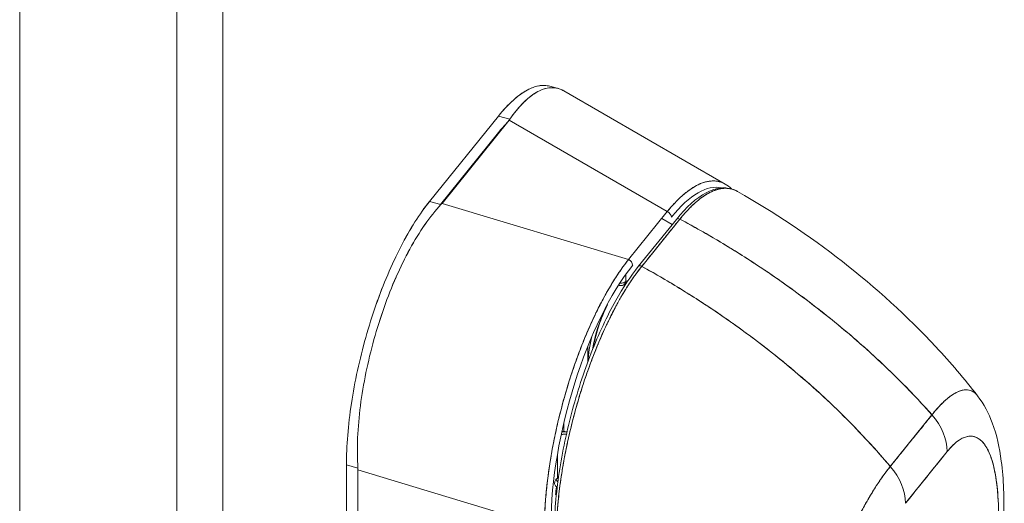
# Model space of a CAD drawing. Header units: inches. Extents: x 8 to 265, y 5 to 155.
# Tile 128 of 152: x 252.82 to 254.86, y 37.47 to 38.48. Entities that reach past the tile are written whole.
import ezdxf

# ---------------------------------------------------------------- set-up
doc = ezdxf.new("R2010")
doc.units = ezdxf.units.IN
doc.header["$LTSCALE"] = 16
doc.header["$MEASUREMENT"] = 0
doc.layers.add('Visible (ANSI)', color=7, linetype='Continuous', lineweight=5)
doc.layers.add('Visible Narrow (ANSI)', color=7, linetype='Continuous', lineweight=5)

msp = doc.modelspace()

# ---------------------------------------------------------------- linework, layer by layer
at = {"layer": 'Visible (ANSI)'}
for p, q in [((252.8158, 29.7587), (252.8158, 44.0709)), ((253.9357, 38.3343), (253.9186, 38.3389)), ((253.927, 38.3357), (253.927, 38.3357)), ((253.927, 38.3357), (253.927, 38.3357)), ((254.2832, 38.1355), (253.9474, 38.3294)), ((253.8117, 38.277), (253.6683, 38.0994)), ((253.6943, 38.0954), (253.8337, 38.2681)), ((253.8356, 38.2706), (253.8117, 38.277)), ((254.1627, 38.0782), (253.8337, 38.2681)), ((253.8337, 38.2681), (254.1627, 38.0782)), ((253.691, 38.0933), (253.8117, 38.2427)), ((254.0071, 38.168), (254.0071, 38.168)), ((253.6683, 38.0994), (253.6921, 38.093)), ((253.6943, 38.0954), (254.0822, 37.9784)), ((254.0822, 37.9784), (253.6943, 38.0954)), ((254.1627, 38.0782), (254.0822, 37.9784)), ((254.1818, 38.0622), (254.1026, 37.9639)), ((254.1891, 38.0627), (254.1099, 37.9645)), ((254.1515, 38.0643), (254.1734, 38.0517)), ((254.178, 38.049), (254.178, 38.049)), ((253.9372, 38.0222), (253.9372, 38.0222)), ((253.9478, 38.019), (253.9478, 38.019)), ((253.9478, 38.019), (253.9478, 38.019)), ((253.9976, 38.004), (253.9976, 38.004)), ((254.0085, 38.0007), (254.0085, 38.0007)), ((254.0614, 37.9847), (254.0614, 37.9847)), ((254.0769, 37.98), (254.0769, 37.98)), ((254.0769, 37.9717), (254.0769, 37.9717)), ((254.1051, 37.9653), (254.1051, 37.9653)), ((254.3542, 37.9642), (254.3542, 37.9642)), ((254.3642, 37.9575), (254.3642, 37.9575)), ((254.0614, 37.95), (254.0614, 37.95)), ((254.0769, 37.9334), (254.0769, 37.9483)), ((254.0085, 37.8549), (254.0085, 37.8549)), ((253.9976, 37.8305), (253.9976, 37.8305)), ((253.9976, 37.798), (253.9976, 37.7657)), ((253.9478, 37.6886), (253.9478, 37.6886)), ((253.9478, 37.6886), (253.9478, 37.6886)), ((253.9372, 37.648), (253.9372, 37.648)), ((254.6269, 37.5483), (254.7136, 37.6559)), ((253.9478, 37.6211), (253.9478, 37.6395)), ((253.9478, 37.6395), (253.9478, 37.6211)), ((254.7033, 37.6432), (254.7033, 37.6432)), ((253.959, 37.6148), (253.959, 37.6148)), ((253.959, 37.6148), (253.959, 37.6148)), ((253.9601, 37.6195), (253.9601, 37.6195)), ((253.9601, 37.6194), (253.9601, 37.6194)), ((254.7447, 37.5896), (254.7447, 37.5895)), ((254.8234, 37.5935), (254.8234, 37.5935)), ((253.9346, 37.5244), (253.9345, 37.5744)), ((254.7452, 37.5795), (254.6585, 37.472)), ((253.4955, 37.0323), (253.4955, 37.5516)), ((253.4955, 37.5516), (253.5193, 37.5452)), ((253.4955, 37.5516), (253.4955, 37.0323)), ((253.5193, 37.5452), (253.4955, 37.5516)), ((254.6313, 37.5537), (254.6313, 37.5537)), ((253.5195, 37.5413), (253.5195, 37.0265)), ((253.5195, 37.0265), (253.5195, 37.5413)), ((253.5195, 37.5413), (253.9074, 37.4244)), ((253.9074, 37.4244), (253.5195, 37.5413)), ((253.5238, 37.54), (253.5238, 37.54)), ((253.5238, 37.54), (253.5238, 37.54)), ((253.5736, 37.525), (253.5736, 37.525)), ((253.9354, 37.5165), (253.9313, 37.5213)), ((253.9313, 37.5213), (253.9354, 37.5165)), ((253.94, 37.5111), (253.94, 37.5111)), ((253.94, 37.5111), (253.94, 37.5111)), ((253.9302, 37.4904), (253.9322, 37.4898)), ((253.9388, 37.5013), (253.9388, 37.5013))]:
    msp.add_line(p, q, dxfattribs=at)
for centre, start, end in [((254.0663, 37.9362), 255.0223, 295.825), ((254.0269, 37.8874), 333.334, 353.7217)]:
    msp.add_arc(centre, 0.0117, start, end, dxfattribs=at)
for centre, major_axis, ratio, start_param, end_param in [((253.7645, 38.2868), (0.0764, 0), 0.577353, 5.847051, 5.908123), ((254.1662, 37.7214), (0.1105, 0.4058), 0.335104, 0.005851, 0.652015), ((253.625, 38.1141), (0.0764, 0), 0.577353, 5.785595, 5.846677), ((254.1609, 38.0693), (-0.00907, 0.00733), 0.739997, 3.6803, 5.076563), ((254.1873, 38.0578), (-0.00545, 0.00439), 0.739246, 4.954934, 6.282883), ((254.1873, 38.0578), (-0.00545, 0.00439), 0.739261, 4.954851, 6.283185), ((254.0803, 37.9696), (0.00907, -0.00733), 0.739997, 0.538707, 1.93497), ((254.0962, 37.6348), (0.105, 0.3947), 0.355301, 0.672855, 2.213483), ((254.1081, 37.9595), (-0.00545, 0.00439), 0.739277, 4.954965, 6.283185), ((254.1081, 37.9595), (-0.00545, 0.00439), 0.739261, 4.954859, 6.283435), ((254.0572, 37.8114), (0.0334, 0.1239), 0.345066, 0.198986, 0.290386), ((254.0663, 37.9362), (-0.0117, 0), 0.57735, 1.38468, 2.70526), ((254.0663, 37.9362), (0.0051, -0.0105), 0.899283, 0, 0.90912), ((254.0663, 37.9362), (0.0051, -0.0105), 0.899283, 0, 0.90912), ((254.0572, 37.8114), (0.0334, 0.1239), 0.345066, 1.076623, 1.826606), ((254.0269, 37.8874), (0.0104, -0.0052), 0.479392, 0, 0.369496), ((254.0466, 37.8142), (-0.0303, -0.1126), 0.345066, 4.762418, 5.243991), ((254.0466, 37.8142), (-0.0303, -0.1126), 0.345066, 5.441253, 5.441267), ((254.6395, 37.608), (0.0908, -0.0732), 0.739261, 0.537731, 1.331458), ((254.6395, 37.608), (-0.0908, 0.0732), 0.739177, 3.679499, 4.473149), ((253.9451, 37.6092), (-0.0031, 0.0113), 0.919964, 5.788834, 6.135446), ((254.6567, 37.5904), (-0.003, -0.0113), 0.345046, 5.931984, 5.93584), ((254.772, -68.7998), (-33.881, -125.8473), 0.345066, 3.804633, 3.806208), ((253.4502, 37.56), (-0.0595, 0.048), 0.739997, 3.68048, 3.741562), ((253.4502, 37.56), (-0.0595, 0.048), 0.74, 3.680472, 3.741548), ((254.5528, 37.5004), (0.0908, -0.0732), 0.739346, 0.538071, 1.331721), ((254.5528, 37.5005), (-0.0908, 0.0732), 0.739261, 3.679323, 4.473051), ((253.9577, 37.5142), (-0.0292, 0), 0.578292, 5.519689, 5.846472), ((253.8118, 37.4239), (-0.0772, -0.2866), 0.345066, 2.01972, 2.027118), ((253.9577, 37.5142), (-0.0292, 0), 0.57829, 5.260867, 5.260905), ((253.9577, 37.5142), (-0.0292, 0), 0.578292, 5.846472, 6.895027), ((253.8118, 37.4239), (-0.0772, -0.2866), 0.345066, 1.89663, 1.952551), ((253.7396, 37.4683), (0.0695, 0.2581), 0.345066, 1.536651, 1.536652), ((253.9577, 37.5142), (0.0292, 0), 0.578292, 4.003687, 4.004132)]:
    msp.add_ellipse(centre, major_axis=major_axis, ratio=ratio, start_param=start_param, end_param=end_param, dxfattribs=at)
for points, knots in [([(253.8117, 38.277), (253.822, 38.2897), (253.8321, 38.3005), (253.842, 38.3095), (253.852, 38.3185), (253.8619, 38.3256), (253.8714, 38.3308), (253.8809, 38.3359), (253.89, 38.339), (253.8987, 38.3401), (253.9056, 38.341), (253.9123, 38.3406), (253.9186, 38.3389)], [0, 0, 0, 0, 0.1111111, 0.1111111, 0.1111111, 0.2222222, 0.2222222, 0.2222222, 0.3333333, 0.3333333, 0.3333333, 0.4223028, 0.4223028, 0.4223028, 0.4223028]), ([(253.8117, 38.277), (253.8211, 38.2886), (253.8304, 38.2987), (253.8397, 38.3073), (253.848, 38.3151), (253.8563, 38.3215), (253.8643, 38.3266), (253.8719, 38.3314), (253.8793, 38.335), (253.8865, 38.3373), (253.8937, 38.3397), (253.9006, 38.3407), (253.9072, 38.3405), (253.9111, 38.3404), (253.9149, 38.3399), (253.9186, 38.3389)], [0, 0, 0, 0, 0.1031793, 0.1031793, 0.1031793, 0.1964104, 0.1964104, 0.1964104, 0.2842721, 0.2842721, 0.2842721, 0.3717176, 0.3717176, 0.3717176, 0.4230128, 0.4230128, 0.4230128, 0.4230128]), ([(253.8356, 38.2706), (253.8445, 38.2836), (253.8537, 38.2948), (253.8629, 38.3041), (253.872, 38.3133), (253.8812, 38.3205), (253.8902, 38.3258), (253.8991, 38.331), (253.9079, 38.3342), (253.9163, 38.3354), (253.9246, 38.3365), (253.9327, 38.3357), (253.9402, 38.3328), (253.9427, 38.3319), (253.945, 38.3307), (253.9474, 38.3294)], [0, 0, 0, 0, 0.1111111, 0.1111111, 0.1111111, 0.2222222, 0.2222222, 0.2222222, 0.3333333, 0.3333333, 0.3333333, 0.4444444, 0.4444444, 0.4444444, 0.4800832, 0.4800832, 0.4800832, 0.4800832]), ([(253.9474, 38.3294), (253.9461, 38.3301), (253.9449, 38.3307), (253.9436, 38.3313), (253.9425, 38.3319), (253.9414, 38.3323), (253.9403, 38.3328), (253.9352, 38.3347), (253.93, 38.3357), (253.9246, 38.3359), (253.9218, 38.3359), (253.9191, 38.3358), (253.9163, 38.3354), (253.9124, 38.3348), (253.9085, 38.3339), (253.9045, 38.3325), (253.8998, 38.3309), (253.895, 38.3286), (253.8902, 38.3258), (253.8879, 38.3245), (253.8857, 38.323), (253.8834, 38.3215), (253.8766, 38.3168), (253.8697, 38.311), (253.8628, 38.304), (253.8621, 38.3033), (253.8613, 38.3025), (253.8605, 38.3017), (253.8522, 38.2929), (253.8438, 38.2825), (253.8356, 38.2706)], [0.5200089, 0.5200089, 0.5200089, 0.5200089, 0.5389433, 0.5389433, 0.5389433, 0.5555556, 0.5555556, 0.5555556, 0.629644, 0.629644, 0.629644, 0.6666667, 0.6666667, 0.6666667, 0.7175691, 0.7175691, 0.7175691, 0.7777778, 0.7777778, 0.7777778, 0.8054377, 0.8054377, 0.8054377, 0.8888889, 0.8888889, 0.8888889, 0.8980912, 0.8980912, 0.8980912, 1, 1, 1, 1]), ([(254.2834, 38.1353), (254.2811, 38.1367), (254.2786, 38.1379), (254.2762, 38.1388), (254.2684, 38.1418), (254.2601, 38.1427), (254.2513, 38.1416), (254.2425, 38.1406), (254.2333, 38.1375), (254.2236, 38.1324), (254.214, 38.1272), (254.204, 38.1201), (254.1938, 38.111), (254.1836, 38.102), (254.1732, 38.091), (254.1627, 38.0782)], [0.5197034, 0.5197034, 0.5197034, 0.5197034, 0.5555556, 0.5555556, 0.5555556, 0.6666667, 0.6666667, 0.6666667, 0.7777778, 0.7777778, 0.7777778, 0.8888889, 0.8888889, 0.8888889, 1, 1, 1, 1]), ([(254.1627, 38.0782), (254.1651, 38.0811), (254.1675, 38.084), (254.1699, 38.0867), (254.173, 38.0903), (254.1761, 38.0936), (254.1792, 38.0968), (254.1822, 38.1001), (254.1853, 38.1031), (254.1883, 38.106), (254.1914, 38.1089), (254.1944, 38.1116), (254.1974, 38.1141), (254.2004, 38.1167), (254.2033, 38.119), (254.2063, 38.1213), (254.2093, 38.1235), (254.2122, 38.1255), (254.2151, 38.1273), (254.218, 38.1292), (254.2209, 38.1309), (254.2237, 38.1324), (254.2259, 38.1336), (254.2281, 38.1346), (254.2302, 38.1356), (254.2309, 38.1359), (254.2315, 38.1361), (254.2321, 38.1364), (254.2349, 38.1375), (254.2377, 38.1385), (254.2404, 38.1393), (254.2431, 38.1401), (254.2457, 38.1408), (254.2484, 38.1412), (254.251, 38.1417), (254.2536, 38.1419), (254.2561, 38.142), (254.2587, 38.1421), (254.2612, 38.1421), (254.2636, 38.1418), (254.2661, 38.1415), (254.2685, 38.1411), (254.2709, 38.1405), (254.2732, 38.1399), (254.2755, 38.1391), (254.2778, 38.1382), (254.2797, 38.1374), (254.2816, 38.1364), (254.2834, 38.1353)], [0, 0, 0, 0, 0.026039, 0.026039, 0.026039, 0.0593997, 0.0593997, 0.0593997, 0.0926502, 0.0926502, 0.0926502, 0.1257944, 0.1257944, 0.1257944, 0.1588399, 0.1588399, 0.1588399, 0.191791, 0.191791, 0.191791, 0.2246533, 0.2246533, 0.2246533, 0.25, 0.25, 0.25, 0.2574361, 0.2574361, 0.2574361, 0.2901408, 0.2901408, 0.2901408, 0.322775, 0.322775, 0.322775, 0.3553497, 0.3553497, 0.3553497, 0.3878762, 0.3878762, 0.3878762, 0.4203663, 0.4203663, 0.4203663, 0.4528321, 0.4528321, 0.4528321, 0.4805256, 0.4805256, 0.4805256, 0.4805256]), ([(254.1818, 38.0622), (254.2024, 38.0877), (254.2234, 38.1066), (254.2622, 38.1272), (254.2809, 38.1302), (254.3016, 38.1239), (254.3054, 38.1222), (254.3092, 38.1201)], [0.00001, 0.00001, 0.00001, 0.00001, 0.619574, 0.619574, 1.195427, 1.195427, 1.334966, 1.334966, 1.334966, 1.334966]), ([(254.1891, 38.0627), (254.1922, 38.0666), (254.1958, 38.0708), (254.1995, 38.0751), (254.201, 38.0767), (254.2025, 38.0784), (254.204, 38.08), (254.2068, 38.083), (254.2096, 38.0859), (254.2125, 38.0888), (254.2152, 38.0914), (254.2179, 38.0939), (254.2206, 38.0963), (254.2229, 38.0984), (254.2253, 38.1004), (254.2277, 38.1024), (254.2313, 38.1053), (254.2351, 38.108), (254.2388, 38.1106), (254.2407, 38.1118), (254.2426, 38.113), (254.2445, 38.1142), (254.2491, 38.1169), (254.2537, 38.1193), (254.2585, 38.1213), (254.2598, 38.1218), (254.261, 38.1222), (254.2622, 38.1227), (254.2678, 38.1247), (254.2736, 38.1261), (254.2795, 38.1266), (254.2797, 38.1266), (254.2799, 38.1266), (254.2801, 38.1266), (254.2859, 38.127), (254.2917, 38.1266), (254.2976, 38.1249), (254.2987, 38.1246), (254.2999, 38.1242), (254.3011, 38.1238), (254.3038, 38.1228), (254.3065, 38.1216), (254.3092, 38.1201)], [0, 0, 0, 0, 0.065233, 0.065233, 0.065233, 0.0909091, 0.0909091, 0.0909091, 0.1386065, 0.1386065, 0.1386065, 0.1818182, 0.1818182, 0.1818182, 0.2182951, 0.2182951, 0.2182951, 0.2727273, 0.2727273, 0.2727273, 0.2994875, 0.2994875, 0.2994875, 0.3636364, 0.3636364, 0.3636364, 0.3799129, 0.3799129, 0.3799129, 0.4545455, 0.4545455, 0.4545455, 0.4574295, 0.4574295, 0.4574295, 0.5307535, 0.5307535, 0.5307535, 0.5454545, 0.5454545, 0.5454545, 0.5791932, 0.5791932, 0.5791932, 0.5791932]), ([(254.3092, 38.1201), (254.3087, 38.1204), (254.3082, 38.1206), (254.3077, 38.1209), (254.3044, 38.1227), (254.3009, 38.124), (254.2974, 38.125), (254.2942, 38.1258), (254.291, 38.1264), (254.2876, 38.1266), (254.2874, 38.1266), (254.2871, 38.1267), (254.2868, 38.1267), (254.2841, 38.1268), (254.2813, 38.1267), (254.2784, 38.1265), (254.2756, 38.1262), (254.2727, 38.1257), (254.2698, 38.125), (254.2671, 38.1243), (254.2645, 38.1235), (254.2618, 38.1225), (254.26, 38.1219), (254.2582, 38.1212), (254.2564, 38.1204), (254.2557, 38.1201), (254.255, 38.1198), (254.2543, 38.1194), (254.2521, 38.1184), (254.2498, 38.1172), (254.2475, 38.1159), (254.2453, 38.1147), (254.2432, 38.1134), (254.2411, 38.112), (254.2391, 38.1108), (254.2371, 38.1094), (254.2351, 38.108), (254.2332, 38.1066), (254.2314, 38.1053), (254.2295, 38.1038), (254.2278, 38.1024), (254.2261, 38.101), (254.2244, 38.0996), (254.2241, 38.0993), (254.2237, 38.099), (254.2234, 38.0988), (254.2221, 38.0977), (254.2209, 38.0966), (254.2196, 38.0954), (254.2182, 38.0942), (254.2168, 38.0928), (254.2153, 38.0915), (254.2141, 38.0903), (254.2128, 38.0891), (254.2116, 38.0878), (254.2105, 38.0867), (254.2094, 38.0856), (254.2083, 38.0845), (254.2073, 38.0835), (254.2063, 38.0825), (254.2054, 38.0814), (254.2045, 38.0805), (254.2036, 38.0796), (254.2027, 38.0786), (254.2019, 38.0777), (254.2011, 38.0769), (254.2003, 38.076), (254.1996, 38.0751), (254.1988, 38.0743), (254.1981, 38.0734), (254.1974, 38.0726), (254.1967, 38.0718), (254.196, 38.071), (254.1953, 38.0702), (254.1947, 38.0694), (254.194, 38.0687), (254.1934, 38.0679), (254.1928, 38.0672), (254.1922, 38.0665), (254.1916, 38.0658), (254.1911, 38.0651), (254.1905, 38.0645), (254.1901, 38.0639), (254.1896, 38.0633), (254.1891, 38.0627)], [0.5215819, 0.5215819, 0.5215819, 0.5215819, 0.5290142, 0.5290142, 0.5290142, 0.5777149, 0.5777149, 0.5777149, 0.6214143, 0.6214143, 0.6214143, 0.625, 0.625, 0.625, 0.6609304, 0.6609304, 0.6609304, 0.6965786, 0.6965786, 0.6965786, 0.7287714, 0.7287714, 0.7287714, 0.75, 0.75, 0.75, 0.7579765, 0.7579765, 0.7579765, 0.7846258, 0.7846258, 0.7846258, 0.8090398, 0.8090398, 0.8090398, 0.83151, 0.83151, 0.83151, 0.8523075, 0.8523075, 0.8523075, 0.8714335, 0.8714335, 0.8714335, 0.875, 0.875, 0.875, 0.8889624, 0.8889624, 0.8889624, 0.9046411, 0.9046411, 0.9046411, 0.9183683, 0.9183683, 0.9183683, 0.930426, 0.930426, 0.930426, 0.9410917, 0.9410917, 0.9410917, 0.9506376, 0.9506376, 0.9506376, 0.9593353, 0.9593353, 0.9593353, 0.9674542, 0.9674542, 0.9674542, 0.9751358, 0.9751358, 0.9751358, 0.9823226, 0.9823226, 0.9823226, 0.9889322, 0.9889322, 0.9889322, 0.9948772, 0.9948772, 0.9948772, 1, 1, 1, 1]), ([(254.3092, 38.1201), (254.4595, 38.0343), (254.6027, 37.9248), (254.7522, 37.7646), (254.7812, 37.7306), (254.8084, 37.6954)], [0, 0, 0, 0, 2.246573, 2.246573, 2.822719, 2.822719, 2.822719, 2.822719]), ([(253.4955, 37.5516), (253.4955, 37.5714), (253.4964, 37.592), (253.4981, 37.6134), (253.4998, 37.6348), (253.5025, 37.6571), (253.5059, 37.6797), (253.5093, 37.7023), (253.5136, 37.7252), (253.5186, 37.7482), (253.5235, 37.7711), (253.5293, 37.7941), (253.5357, 37.8167), (253.5421, 37.8394), (253.5492, 37.8618), (253.5568, 37.8837), (253.5644, 37.9055), (253.5726, 37.9268), (253.5813, 37.9471), (253.59, 37.9675), (253.5991, 37.987), (253.6086, 38.0054), (253.6181, 38.0238), (253.628, 38.0411), (253.638, 38.0568), (253.6479, 38.0725), (253.658, 38.0867), (253.6683, 38.0994)], [0, 0, 0, 0, 0.111111, 0.111111, 0.111111, 0.222222, 0.222222, 0.222222, 0.333333, 0.333333, 0.333333, 0.444444, 0.444444, 0.444444, 0.555556, 0.555556, 0.555556, 0.666667, 0.666667, 0.666667, 0.777778, 0.777778, 0.777778, 0.888889, 0.888889, 0.888889, 1, 1, 1, 1]), ([(253.4955, 37.5516), (253.4955, 37.5712), (253.4964, 37.592), (253.4981, 37.6135), (253.4999, 37.635), (253.5025, 37.6573), (253.5059, 37.68), (253.5093, 37.7024), (253.5136, 37.7252), (253.5186, 37.7482), (253.5235, 37.771), (253.5292, 37.7939), (253.5356, 37.8166), (253.5421, 37.8394), (253.5492, 37.8619), (253.5569, 37.8839), (253.5645, 37.9057), (253.5727, 37.9269), (253.5813, 37.9472), (253.59, 37.9675), (253.5991, 37.987), (253.6085, 38.0052), (253.6181, 38.0237), (253.6279, 38.041), (253.6379, 38.0568), (253.648, 38.0725), (253.6581, 38.0868), (253.6683, 38.0994)], [0, 0, 0, 0, 0.112245, 0.112245, 0.112245, 0.224358, 0.224358, 0.224358, 0.334749, 0.334749, 0.334749, 0.444677, 0.444677, 0.444677, 0.555299, 0.555299, 0.555299, 0.665224, 0.665224, 0.665224, 0.77562, 0.77562, 0.77562, 0.887742, 0.887742, 0.887742, 1, 1, 1, 1]), ([(253.5193, 37.5452), (253.518, 37.5654), (253.5179, 37.5865), (253.5188, 37.6082), (253.5197, 37.6299), (253.5217, 37.6522), (253.5246, 37.6749), (253.5275, 37.6975), (253.5314, 37.7205), (253.5361, 37.7435), (253.5408, 37.7664), (253.5464, 37.7895), (253.5527, 37.8122), (253.559, 37.8349), (253.5661, 37.8573), (253.5738, 37.8792), (253.5816, 37.901), (253.59, 37.9222), (253.5989, 37.9425), (253.6078, 37.9627), (253.6173, 37.9821), (253.6273, 38.0003), (253.6372, 38.0185), (253.6477, 38.0355), (253.6585, 38.051), (253.6693, 38.0666), (253.6806, 38.0806), (253.6921, 38.093)], [0, 0, 0, 0, 0.111111, 0.111111, 0.111111, 0.222222, 0.222222, 0.222222, 0.333333, 0.333333, 0.333333, 0.444444, 0.444444, 0.444444, 0.555556, 0.555556, 0.555556, 0.666667, 0.666667, 0.666667, 0.777778, 0.777778, 0.777778, 0.888889, 0.888889, 0.888889, 1, 1, 1, 1]), ([(253.6921, 38.093), (253.6807, 38.0807), (253.6694, 38.0667), (253.6586, 38.0512), (253.6477, 38.0356), (253.6373, 38.0185), (253.6273, 38.0003), (253.6272, 38.0002), (253.6272, 38.0002), (253.6272, 38.0002), (253.6173, 37.982), (253.6078, 37.9627), (253.5989, 37.9424), (253.5989, 37.9424), (253.5989, 37.9424), (253.5988, 37.9423), (253.5899, 37.9221), (253.5816, 37.901), (253.5739, 37.8793), (253.5739, 37.8792), (253.5738, 37.8791), (253.5738, 37.8791), (253.5661, 37.8573), (253.559, 37.8349), (253.5527, 37.8122), (253.5527, 37.8122), (253.5527, 37.8121), (253.5527, 37.812), (253.5464, 37.7894), (253.5408, 37.7665), (253.5361, 37.7436), (253.5361, 37.7435), (253.5361, 37.7435), (253.5361, 37.7434), (253.5314, 37.7205), (253.5276, 37.6976), (253.5246, 37.675), (253.5246, 37.675), (253.5246, 37.6749), (253.5246, 37.6749), (253.5217, 37.6522), (253.5197, 37.6298), (253.5188, 37.6081), (253.5188, 37.608), (253.5188, 37.608), (253.5188, 37.6079), (253.5179, 37.5863), (253.5181, 37.5652), (253.5193, 37.5452)], [0, 0, 0, 0, 0.110836, 0.110836, 0.110836, 0.222222, 0.222222, 0.222222, 0.222377, 0.222377, 0.222377, 0.333093, 0.333093, 0.333093, 0.333333, 0.333333, 0.333333, 0.444037, 0.444037, 0.444037, 0.444444, 0.444444, 0.444444, 0.555556, 0.555556, 0.555556, 0.555957, 0.555957, 0.555957, 0.666667, 0.666667, 0.666667, 0.6669, 0.6669, 0.6669, 0.777608, 0.777608, 0.777608, 0.777778, 0.777778, 0.777778, 0.888889, 0.888889, 0.888889, 0.889157, 0.889157, 0.889157, 1, 1, 1, 1]), ([(254.1099, 37.9645), (254.1178, 37.9742), (254.1238, 37.9817), (254.1287, 37.9877), (254.1335, 37.9937), (254.1371, 37.9982), (254.1399, 38.0017), (254.1428, 38.0053), (254.1449, 38.0079), (254.1468, 38.0103), (254.1487, 38.0126), (254.1503, 38.0146), (254.1522, 38.017), (254.1541, 38.0193), (254.1562, 38.0219), (254.1591, 38.0255), (254.1619, 38.029), (254.1655, 38.0335), (254.1704, 38.0395), (254.1752, 38.0455), (254.1813, 38.053), (254.1891, 38.0627)], [0, 0, 0, 0, 0.142857, 0.142857, 0.142857, 0.285714, 0.285714, 0.285714, 0.428571, 0.428571, 0.428571, 0.571429, 0.571429, 0.571429, 0.714286, 0.714286, 0.714286, 0.857143, 0.857143, 0.857143, 1, 1, 1, 1]), ([(254.1891, 38.0627), (254.2182, 38.0471), (254.2464, 38.0312), (254.2737, 38.0149), (254.301, 37.9986), (254.3273, 37.982), (254.3528, 37.9651), (254.3782, 37.9483), (254.4027, 37.9313), (254.4263, 37.9141), (254.4499, 37.897), (254.4726, 37.8797), (254.4943, 37.8624), (254.5161, 37.845), (254.537, 37.8276), (254.557, 37.8102), (254.577, 37.7928), (254.5961, 37.7755), (254.6143, 37.7582), (254.6326, 37.7409), (254.65, 37.7237), (254.6665, 37.7066), (254.683, 37.6895), (254.6987, 37.6726), (254.7136, 37.6559)], [0, 0, 0, 0, 0.125051, 0.125051, 0.125051, 0.250106, 0.250106, 0.250106, 0.375161, 0.375161, 0.375161, 0.500216, 0.500216, 0.500216, 0.625271, 0.625271, 0.625271, 0.750326, 0.750326, 0.750326, 0.87538, 0.87538, 0.87538, 1, 1, 1, 1]), ([(254.7136, 37.6559), (254.7027, 37.6681), (254.6914, 37.6804), (254.6797, 37.6928), (254.6562, 37.7176), (254.6311, 37.7426), (254.6041, 37.7678), (254.5771, 37.793), (254.5483, 37.8183), (254.5176, 37.8436), (254.4869, 37.8688), (254.4543, 37.894), (254.4197, 37.9189), (254.3852, 37.9438), (254.3487, 37.9684), (254.3103, 37.9925), (254.2718, 38.0166), (254.2314, 38.0401), (254.1891, 38.0627)], [0, 0, 0, 0, 0.09109, 0.09109, 0.09109, 0.272872, 0.272872, 0.272872, 0.454654, 0.454654, 0.454654, 0.636436, 0.636436, 0.636436, 0.818218, 0.818218, 0.818218, 1, 1, 1, 1]), ([(254.0822, 37.9784), (254.0719, 37.9656), (254.0617, 37.951), (254.0516, 37.935), (254.0416, 37.919), (254.0318, 37.9016), (254.0222, 37.883), (254.0127, 37.8644), (254.0036, 37.8447), (253.9949, 37.8241), (253.9861, 37.8035), (253.9779, 37.782), (253.9702, 37.76), (253.9625, 37.7379), (253.9553, 37.7153), (253.9489, 37.6924), (253.9424, 37.6695), (253.9366, 37.6463), (253.9315, 37.6232), (253.9264, 37.6), (253.922, 37.5769), (253.9185, 37.5541), (253.915, 37.5314), (253.9122, 37.5089), (253.9104, 37.4872), (253.9085, 37.4655), (253.9075, 37.4444), (253.9074, 37.4244)], [0, 0, 0, 0, 0.111111, 0.111111, 0.111111, 0.222222, 0.222222, 0.222222, 0.333333, 0.333333, 0.333333, 0.444444, 0.444444, 0.444444, 0.555556, 0.555556, 0.555556, 0.666667, 0.666667, 0.666667, 0.777778, 0.777778, 0.777778, 0.888889, 0.888889, 0.888889, 1, 1, 1, 1]), ([(253.9074, 37.4244), (253.9074, 37.429), (253.9075, 37.4336), (253.9076, 37.4384), (253.9078, 37.4444), (253.908, 37.4505), (253.9083, 37.4568), (253.9086, 37.4629), (253.909, 37.4692), (253.9095, 37.4756), (253.9099, 37.4819), (253.9105, 37.4883), (253.9111, 37.4948), (253.9117, 37.5013), (253.9124, 37.5078), (253.9131, 37.5144), (253.9139, 37.5209), (253.9147, 37.5275), (253.9156, 37.5342), (253.9165, 37.5409), (253.9175, 37.5475), (253.9185, 37.5543), (253.9193, 37.5595), (253.9202, 37.5647), (253.9211, 37.5699), (253.9213, 37.5715), (253.9216, 37.573), (253.9219, 37.5745), (253.9231, 37.5813), (253.9243, 37.5881), (253.9256, 37.5949), (253.927, 37.6018), (253.9283, 37.6086), (253.9298, 37.6154), (253.9312, 37.6223), (253.9328, 37.6291), (253.9343, 37.6359), (253.9359, 37.6428), (253.9376, 37.6496), (253.9393, 37.6565), (253.941, 37.6633), (253.9428, 37.6701), (253.9446, 37.6769), (253.9464, 37.6837), (253.9483, 37.6905), (253.9502, 37.6972), (253.9522, 37.704), (253.9542, 37.7107), (253.9562, 37.7174), (253.9572, 37.7205), (253.9581, 37.7235), (253.9591, 37.7265), (253.9602, 37.7302), (253.9614, 37.7338), (253.9626, 37.7374), (253.9647, 37.744), (253.9669, 37.7506), (253.9692, 37.7571), (253.9714, 37.7637), (253.9738, 37.7701), (253.9761, 37.7766), (253.9785, 37.783), (253.9809, 37.7894), (253.9833, 37.7957), (253.9858, 37.802), (253.9883, 37.8082), (253.9908, 37.8144), (253.9933, 37.8205), (253.9959, 37.8266), (253.9985, 37.8326), (254.0011, 37.8387), (254.0038, 37.8446), (254.0065, 37.8504), (254.0091, 37.8563), (254.0119, 37.862), (254.0146, 37.8677), (254.015, 37.8685), (254.0154, 37.8692), (254.0157, 37.87), (254.0181, 37.8749), (254.0205, 37.8797), (254.023, 37.8844), (254.0258, 37.8899), (254.0286, 37.8952), (254.0315, 37.9005), (254.0344, 37.9058), (254.0372, 37.9109), (254.0402, 37.9159), (254.0431, 37.921), (254.046, 37.9259), (254.049, 37.9307), (254.0519, 37.9355), (254.0549, 37.9402), (254.0579, 37.9447), (254.0609, 37.9493), (254.0639, 37.9537), (254.0669, 37.958), (254.0699, 37.9623), (254.0729, 37.9664), (254.0759, 37.9704), (254.078, 37.9732), (254.0801, 37.9758), (254.0822, 37.9784)], [0, 0, 0, 0, 0.026039, 0.026039, 0.026039, 0.059399, 0.059399, 0.059399, 0.09265, 0.09265, 0.09265, 0.125794, 0.125794, 0.125794, 0.158839, 0.158839, 0.158839, 0.19179, 0.19179, 0.19179, 0.224653, 0.224653, 0.224653, 0.25, 0.25, 0.25, 0.257436, 0.257436, 0.257436, 0.29014, 0.29014, 0.29014, 0.322774, 0.322774, 0.322774, 0.355349, 0.355349, 0.355349, 0.387877, 0.387877, 0.387877, 0.420367, 0.420367, 0.420367, 0.452835, 0.452835, 0.452835, 0.485288, 0.485288, 0.485288, 0.5, 0.5, 0.5, 0.51774, 0.51774, 0.51774, 0.550195, 0.550195, 0.550195, 0.582663, 0.582663, 0.582663, 0.615155, 0.615155, 0.615155, 0.647686, 0.647686, 0.647686, 0.680267, 0.680267, 0.680267, 0.712906, 0.712906, 0.712906, 0.745618, 0.745618, 0.745618, 0.75, 0.75, 0.75, 0.778409, 0.778409, 0.778409, 0.811278, 0.811278, 0.811278, 0.844237, 0.844237, 0.844237, 0.877291, 0.877291, 0.877291, 0.910446, 0.910446, 0.910446, 0.943705, 0.943705, 0.943705, 0.977077, 0.977077, 0.977077, 1, 1, 1, 1]), ([(253.9276, 37.4056), (253.9276, 37.443), (253.9308, 37.4848), (253.943, 37.5703), (253.9522, 37.615), (253.9751, 37.7017), (253.9892, 37.7448), (254.0202, 37.824), (254.0376, 37.8612), (254.0708, 37.9203), (254.0868, 37.9442), (254.1026, 37.9639)], [0, 0, 0, 0, 0.587586, 0.587586, 1.167826, 1.167826, 1.740901, 1.740901, 2.309615, 2.309615, 2.787288, 2.787288, 2.787288, 2.787288]), ([(254.1099, 37.9645), (254.1094, 37.9639), (254.109, 37.9633), (254.1085, 37.9627), (254.1079, 37.962), (254.1074, 37.9613), (254.1068, 37.9606), (254.1062, 37.9598), (254.1056, 37.959), (254.105, 37.9583), (254.1043, 37.9574), (254.1037, 37.9565), (254.103, 37.9557), (254.1023, 37.9547), (254.1016, 37.9538), (254.1009, 37.9528), (254.1001, 37.9518), (254.0994, 37.9508), (254.0986, 37.9498), (254.0978, 37.9487), (254.097, 37.9476), (254.0963, 37.9465), (254.0954, 37.9453), (254.0945, 37.9441), (254.0936, 37.9428), (254.0926, 37.9414), (254.0917, 37.94), (254.0907, 37.9386), (254.0896, 37.937), (254.0885, 37.9354), (254.0874, 37.9337), (254.0861, 37.9318), (254.0849, 37.9299), (254.0836, 37.928), (254.0822, 37.9258), (254.0807, 37.9236), (254.0793, 37.9213), (254.0781, 37.9194), (254.0768, 37.9174), (254.0756, 37.9154), (254.0752, 37.9148), (254.0749, 37.9142), (254.0745, 37.9137), (254.0728, 37.9108), (254.0711, 37.908), (254.0694, 37.9051), (254.0675, 37.9019), (254.0656, 37.8987), (254.0638, 37.8954), (254.0618, 37.8919), (254.0598, 37.8883), (254.0578, 37.8847), (254.0557, 37.8807), (254.0535, 37.8767), (254.0514, 37.8727), (254.0491, 37.8682), (254.0468, 37.8637), (254.0445, 37.8591), (254.0438, 37.8578), (254.0432, 37.8564), (254.0425, 37.855), (254.0407, 37.8513), (254.0389, 37.8476), (254.0371, 37.8439), (254.0345, 37.8383), (254.0318, 37.8325), (254.0292, 37.8267), (254.0263, 37.8202), (254.0235, 37.8137), (254.0207, 37.8071), (254.0177, 37.8), (254.0148, 37.7929), (254.0119, 37.7856), (254.0118, 37.7854), (254.0117, 37.7852), (254.0116, 37.7849), (254.0084, 37.7767), (254.0052, 37.7684), (254.0021, 37.76), (253.9987, 37.7508), (253.9954, 37.7414), (253.9922, 37.732), (253.9897, 37.7246), (253.9873, 37.7172), (253.9849, 37.7098), (253.9839, 37.7066), (253.983, 37.7034), (253.982, 37.7003), (253.9783, 37.6884), (253.9748, 37.6764), (253.9715, 37.6644), (253.9684, 37.6531), (253.9655, 37.6418), (253.9627, 37.6305), (253.9623, 37.6288), (253.9619, 37.6272), (253.9615, 37.6255), (253.9586, 37.6133), (253.9559, 37.6011), (253.9534, 37.5889), (253.9511, 37.5781), (253.949, 37.5672), (253.9471, 37.5565), (253.9468, 37.5545), (253.9464, 37.5526), (253.9461, 37.5507), (253.9448, 37.5431), (253.9436, 37.5355), (253.9424, 37.5279), (253.9411, 37.5195), (253.94, 37.5111), (253.9389, 37.5028), (253.938, 37.4953), (253.9371, 37.4879), (253.9364, 37.4806), (253.9361, 37.4782), (253.9359, 37.4758), (253.9357, 37.4734), (253.9353, 37.4692), (253.9349, 37.465), (253.9346, 37.4609), (253.9341, 37.455), (253.9337, 37.4492), (253.9333, 37.4434), (253.933, 37.4381), (253.9327, 37.433), (253.9325, 37.4278), (253.9323, 37.4232), (253.9322, 37.4186), (253.9321, 37.414), (253.932, 37.4099), (253.9319, 37.4059), (253.9319, 37.4018)], [0, 0, 0, 0, 0.005154, 0.005154, 0.005154, 0.011125, 0.011125, 0.011125, 0.01776, 0.01776, 0.01776, 0.024968, 0.024968, 0.024968, 0.032665, 0.032665, 0.032665, 0.040791, 0.040791, 0.040791, 0.049493, 0.049493, 0.049493, 0.059043, 0.059043, 0.059043, 0.069717, 0.069717, 0.069717, 0.08179, 0.08179, 0.08179, 0.095542, 0.095542, 0.095542, 0.111257, 0.111257, 0.111257, 0.125, 0.125, 0.125, 0.128815, 0.128815, 0.128815, 0.14795, 0.14795, 0.14795, 0.168736, 0.168736, 0.168736, 0.191175, 0.191175, 0.191175, 0.215514, 0.215514, 0.215514, 0.242018, 0.242018, 0.242018, 0.25, 0.25, 0.25, 0.270974, 0.270974, 0.270974, 0.302738, 0.302738, 0.302738, 0.337689, 0.337689, 0.337689, 0.375, 0.375, 0.375, 0.376125, 0.376125, 0.376125, 0.418166, 0.418166, 0.418166, 0.464234, 0.464234, 0.464234, 0.5, 0.5, 0.5, 0.515243, 0.515243, 0.515243, 0.571952, 0.571952, 0.571952, 0.625, 0.625, 0.625, 0.632854, 0.632854, 0.632854, 0.689973, 0.689973, 0.689973, 0.740919, 0.740919, 0.740919, 0.75, 0.75, 0.75, 0.78617, 0.78617, 0.78617, 0.826664, 0.826664, 0.826664, 0.863094, 0.863094, 0.863094, 0.875, 0.875, 0.875, 0.89603, 0.89603, 0.89603, 0.925948, 0.925948, 0.925948, 0.953112, 0.953112, 0.953112, 0.977764, 0.977764, 0.977764, 1, 1, 1, 1]), ([(253.9319, 37.4018), (253.9319, 37.4116), (253.9322, 37.4221), (253.9328, 37.4335), (253.9332, 37.4421), (253.9338, 37.4511), (253.9345, 37.4605), (253.9348, 37.4639), (253.9351, 37.4672), (253.9354, 37.4707), (253.9367, 37.4842), (253.9383, 37.4984), (253.9403, 37.5129), (253.9411, 37.5189), (253.942, 37.5249), (253.9429, 37.531), (253.9443, 37.5403), (253.9459, 37.5497), (253.9476, 37.5592), (253.9503, 37.5743), (253.9534, 37.5896), (253.9568, 37.605), (253.957, 37.6061), (253.9573, 37.6071), (253.9575, 37.6082), (253.9613, 37.625), (253.9655, 37.642), (253.97, 37.6586), (253.9718, 37.6656), (253.9738, 37.6725), (253.9757, 37.6793), (253.9786, 37.6894), (253.9816, 37.6992), (253.9846, 37.7087), (253.9888, 37.7221), (253.9932, 37.7349), (253.9974, 37.7471), (253.9986, 37.7505), (253.9998, 37.7538), (254.001, 37.7571), (254.0069, 37.7733), (254.0128, 37.7883), (254.0186, 37.8022), (254.0188, 37.8027), (254.019, 37.8032), (254.0193, 37.8037), (254.0252, 37.8178), (254.031, 37.8308), (254.0366, 37.8429), (254.0379, 37.8455), (254.0391, 37.848), (254.0403, 37.8505), (254.0451, 37.8605), (254.0498, 37.8697), (254.0544, 37.8784), (254.0563, 37.8819), (254.0582, 37.8854), (254.0601, 37.8888), (254.0639, 37.8957), (254.0676, 37.9021), (254.0712, 37.9082), (254.0737, 37.9123), (254.076, 37.9161), (254.0784, 37.9198), (254.0811, 37.9242), (254.0838, 37.9284), (254.0864, 37.9323), (254.0894, 37.9367), (254.0922, 37.9408), (254.095, 37.9448), (254.0965, 37.9469), (254.098, 37.949), (254.0995, 37.951), (254.1032, 37.956), (254.1068, 37.9606), (254.1099, 37.9645)], [0, 0, 0, 0, 0.051762, 0.051762, 0.051762, 0.090909, 0.090909, 0.090909, 0.104756, 0.104756, 0.104756, 0.15926, 0.15926, 0.15926, 0.181818, 0.181818, 0.181818, 0.216639, 0.216639, 0.216639, 0.272727, 0.272727, 0.272727, 0.27663, 0.27663, 0.27663, 0.337872, 0.337872, 0.337872, 0.363636, 0.363636, 0.363636, 0.401523, 0.401523, 0.401523, 0.454545, 0.454545, 0.454545, 0.469339, 0.469339, 0.469339, 0.542657, 0.542657, 0.542657, 0.545455, 0.545455, 0.545455, 0.62016, 0.62016, 0.62016, 0.636364, 0.636364, 0.636364, 0.700569, 0.700569, 0.700569, 0.727273, 0.727273, 0.727273, 0.781747, 0.781747, 0.781747, 0.818182, 0.818182, 0.818182, 0.861421, 0.861421, 0.861421, 0.909091, 0.909091, 0.909091, 0.93478, 0.93478, 0.93478, 1, 1, 1, 1]), ([(254.1099, 37.9645), (254.1519, 37.9414), (254.1919, 37.9174), (254.2299, 37.8928), (254.268, 37.8683), (254.304, 37.8431), (254.3381, 37.8177), (254.3723, 37.7923), (254.4044, 37.7665), (254.4347, 37.7407), (254.4649, 37.7149), (254.4932, 37.689), (254.5197, 37.6632), (254.5462, 37.6374), (254.5709, 37.6117), (254.5938, 37.5863), (254.6053, 37.5736), (254.6163, 37.5609), (254.6269, 37.5483)], [0, 0, 0, 0, 0.181782, 0.181782, 0.181782, 0.363564, 0.363564, 0.363564, 0.545346, 0.545346, 0.545346, 0.727128, 0.727128, 0.727128, 0.90891, 0.90891, 0.90891, 1, 1, 1, 1]), ([(254.6269, 37.5483), (254.6124, 37.5655), (254.5971, 37.5829), (254.5809, 37.6004), (254.5647, 37.6179), (254.5477, 37.6356), (254.5298, 37.6533), (254.5119, 37.671), (254.4931, 37.6888), (254.4734, 37.7066), (254.4538, 37.7244), (254.4332, 37.7422), (254.4118, 37.7599), (254.3903, 37.7776), (254.3679, 37.7953), (254.3446, 37.8128), (254.3213, 37.8304), (254.2971, 37.8477), (254.272, 37.8649), (254.2468, 37.8821), (254.2207, 37.899), (254.1937, 37.9156), (254.1667, 37.9323), (254.1388, 37.9486), (254.1099, 37.9645)], [0, 0, 0, 0, 0.12462, 0.12462, 0.12462, 0.249674, 0.249674, 0.249674, 0.374729, 0.374729, 0.374729, 0.499784, 0.499784, 0.499784, 0.624839, 0.624839, 0.624839, 0.749894, 0.749894, 0.749894, 0.874949, 0.874949, 0.874949, 1, 1, 1, 1]), ([(254.0633, 37.925), (254.0632, 37.925), (254.063, 37.9251), (254.0629, 37.9251), (254.0626, 37.9254), (254.0623, 37.9257), (254.062, 37.9263)], [0.2443903, 0.2443903, 0.2443903, 0.2443903, 0.3333333, 0.3333333, 0.3333333, 0.5818757, 0.5818757, 0.5818757, 0.5818757]), ([(254.0642, 37.9296), (254.0647, 37.9296), (254.0653, 37.9295), (254.0658, 37.9295), (254.0673, 37.9294), (254.0689, 37.9296), (254.0703, 37.9299), (254.0717, 37.9302), (254.0731, 37.9307), (254.0742, 37.9313), (254.0753, 37.9318), (254.0763, 37.9325), (254.0769, 37.9334)], [0.1604395, 0.1604395, 0.1604395, 0.1604395, 0.25, 0.25, 0.25, 0.5, 0.5, 0.5, 0.75, 0.75, 0.75, 1, 1, 1, 1]), ([(254.0714, 37.9257), (254.072, 37.926), (254.0726, 37.9263), (254.0736, 37.9266), (254.0741, 37.9267), (254.0749, 37.9269), (254.0752, 37.927), (254.0757, 37.927), (254.0759, 37.927), (254.076, 37.927)], [5.0845575, 5.0845575, 5.0845575, 5.0845575, 5.1426347, 5.1426347, 5.2007118, 5.2007118, 5.258789, 5.258789, 5.2950944, 5.2950944, 5.2950944, 5.2950944]), ([(254.0088, 37.7946), (254.0106, 37.8047), (254.013, 37.815), (254.0192, 37.8376), (254.0233, 37.8498), (254.0309, 37.8686), (254.034, 37.8756), (254.0373, 37.8822)], [3.5702496, 3.5702496, 3.5702496, 3.5702496, 3.8249709, 3.8249709, 4.136071, 4.136071, 4.3402204, 4.3402204, 4.3402204, 4.3402204]), ([(254.0373, 37.8822), (254.0373, 37.8822), (254.0373, 37.8822), (254.0373, 37.8822), (254.0376, 37.8828), (254.0377, 37.8836), (254.0375, 37.8843)], [0.7426502, 0.7426502, 0.7426502, 0.7426502, 0.75, 0.75, 0.75, 0.977726, 0.977726, 0.977726, 0.977726]), ([(254.8084, 37.6954), (254.8079, 37.6962), (254.8073, 37.6969), (254.8066, 37.6976), (254.8053, 37.6991), (254.8039, 37.7004), (254.8025, 37.7015), (254.8002, 37.7034), (254.7978, 37.7048), (254.7952, 37.7058), (254.7937, 37.7064), (254.7922, 37.7069), (254.7907, 37.7072), (254.7864, 37.7081), (254.7819, 37.708), (254.7773, 37.707), (254.7766, 37.7069), (254.7759, 37.7067), (254.7752, 37.7065), (254.7712, 37.7055), (254.7672, 37.7039), (254.7632, 37.7018), (254.7601, 37.7001), (254.757, 37.6982), (254.7539, 37.6961), (254.7523, 37.695), (254.7507, 37.6938), (254.7492, 37.6926), (254.7447, 37.6891), (254.7402, 37.6852), (254.7358, 37.6808), (254.7349, 37.6799), (254.734, 37.6791), (254.7331, 37.6782), (254.7299, 37.675), (254.7268, 37.6716), (254.7237, 37.6681), (254.7201, 37.664), (254.7166, 37.6599), (254.7136, 37.6559)], [0.4670073, 0.4670073, 0.4670073, 0.4670073, 0.4804974, 0.4804974, 0.4804974, 0.5092271, 0.5092271, 0.5092271, 0.5555556, 0.5555556, 0.5555556, 0.5823886, 0.5823886, 0.5823886, 0.6553745, 0.6553745, 0.6553745, 0.6666667, 0.6666667, 0.6666667, 0.7290537, 0.7290537, 0.7290537, 0.7777778, 0.7777778, 0.7777778, 0.8029174, 0.8029174, 0.8029174, 0.8744925, 0.8744925, 0.8744925, 0.8888889, 0.8888889, 0.8888889, 0.9398728, 0.9398728, 0.9398728, 1, 1, 1, 1]), ([(254.7136, 37.6559), (254.7165, 37.6596), (254.7195, 37.6632), (254.7224, 37.6665), (254.7256, 37.6702), (254.7288, 37.6737), (254.7319, 37.677), (254.734, 37.6791), (254.736, 37.6811), (254.738, 37.683), (254.7394, 37.6843), (254.7408, 37.6855), (254.7421, 37.6867), (254.7458, 37.69), (254.7494, 37.6929), (254.7529, 37.6954), (254.7557, 37.6973), (254.7583, 37.699), (254.761, 37.7005), (254.7621, 37.7011), (254.7631, 37.7017), (254.7642, 37.7023), (254.7682, 37.7043), (254.772, 37.7057), (254.7757, 37.7067), (254.7778, 37.7072), (254.7798, 37.7075), (254.7818, 37.7077), (254.7837, 37.7079), (254.7855, 37.7079), (254.7873, 37.7077), (254.7912, 37.7074), (254.795, 37.7062), (254.7984, 37.7043), (254.7988, 37.7041), (254.7992, 37.7038), (254.7996, 37.7036), (254.8028, 37.7016), (254.8058, 37.6989), (254.8085, 37.6954)], [0, 0, 0, 0, 0.0395519, 0.0395519, 0.0395519, 0.0829776, 0.0829776, 0.0829776, 0.1111111, 0.1111111, 0.1111111, 0.130351, 0.130351, 0.130351, 0.1822686, 0.1822686, 0.1822686, 0.2222222, 0.2222222, 0.2222222, 0.2386312, 0.2386312, 0.2386312, 0.2996771, 0.2996771, 0.2996771, 0.3333333, 0.3333333, 0.3333333, 0.3655628, 0.3655628, 0.3655628, 0.4361491, 0.4361491, 0.4361491, 0.4444444, 0.4444444, 0.4444444, 0.5104634, 0.5104634, 0.5104634, 0.5104634]), ([(254.8085, 37.6954), (254.8221, 37.6778), (254.8318, 37.6585), (254.8485, 37.6136), (254.8541, 37.5872), (254.8627, 37.5222), (254.864, 37.4821), (254.8628, 37.44)], [0, 0, 0, 0, 0.359307, 0.359307, 0.823087, 0.823087, 1.443871, 1.443871, 1.443871, 1.443871]), ([(254.7136, 37.6559), (254.7083, 37.6493), (254.7027, 37.6423), (254.6976, 37.6361), (254.6964, 37.6346), (254.6953, 37.6332), (254.6942, 37.6318), (254.6905, 37.6272), (254.687, 37.6229), (254.6835, 37.6186), (254.683, 37.6179), (254.6824, 37.6172), (254.6818, 37.6165), (254.679, 37.6131), (254.6763, 37.6097), (254.6736, 37.6064), (254.6725, 37.605), (254.6714, 37.6036), (254.6703, 37.6022), (254.6691, 37.6008), (254.668, 37.5994), (254.6669, 37.598), (254.6642, 37.5947), (254.6614, 37.5912), (254.6587, 37.5878), (254.6581, 37.5871), (254.6575, 37.5864), (254.657, 37.5857), (254.6535, 37.5814), (254.65, 37.577), (254.6463, 37.5724), (254.6452, 37.571), (254.6441, 37.5696), (254.6429, 37.5682), (254.6378, 37.5619), (254.6322, 37.5549), (254.6269, 37.5483)], [0, 0, 0, 0, 0.166667, 0.166667, 0.166667, 0.20499, 0.20499, 0.20499, 0.333333, 0.333333, 0.333333, 0.354537, 0.354537, 0.354537, 0.456696, 0.456696, 0.456696, 0.5, 0.5, 0.5, 0.543586, 0.543586, 0.543586, 0.645594, 0.645594, 0.645594, 0.666667, 0.666667, 0.666667, 0.795017, 0.795017, 0.795017, 0.833333, 0.833333, 0.833333, 1, 1, 1, 1]), ([(253.9531, 37.6154), (253.9514, 37.6155), (253.9496, 37.6156), (253.9479, 37.6155), (253.9459, 37.6154), (253.944, 37.6152), (253.9423, 37.6149)], [0.3525864, 0.3525864, 0.3525864, 0.3525864, 0.5, 0.5, 0.5, 0.6711091, 0.6711091, 0.6711091, 0.6711091]), ([(253.9423, 37.6149), (253.9434, 37.6151), (253.9446, 37.6153), (253.9458, 37.6154), (253.9465, 37.6154), (253.9472, 37.6155), (253.9479, 37.6155), (253.9493, 37.6155), (253.9507, 37.6155), (253.9521, 37.6155), (253.9524, 37.6155), (253.9528, 37.6155), (253.9531, 37.6154)], [0.3292806, 0.3292806, 0.3292806, 0.3292806, 0.4370456, 0.4370456, 0.4370456, 0.5, 0.5, 0.5, 0.6166737, 0.6166737, 0.6166737, 0.6468978, 0.6468978, 0.6468978, 0.6468978]), ([(253.9436, 37.6208), (253.9446, 37.6209), (253.9456, 37.621), (253.9487, 37.6211), (253.951, 37.621), (253.9538, 37.6206), (253.954, 37.6206), (253.9543, 37.6206)], [0.00835345, 0.00835345, 0.00835345, 0.00835345, 0.02476684, 0.02476684, 0.05932442, 0.05932442, 0.06310213, 0.06310213, 0.06310213, 0.06310213]), ([(253.9543, 37.6204), (253.9539, 37.6204), (253.9534, 37.6205), (253.953, 37.6205), (253.9519, 37.6206), (253.9509, 37.6207), (253.95, 37.6207), (253.949, 37.6207), (253.9482, 37.6206), (253.9475, 37.6205), (253.9474, 37.6205), (253.9473, 37.6204), (253.9473, 37.6204)], [0.4740577, 0.4740577, 0.4740577, 0.4740577, 0.5455223, 0.5455223, 0.5455223, 0.7460081, 0.7460081, 0.7460081, 0.9689677, 0.9689677, 0.9689677, 1, 1, 1, 1]), ([(254.8519, 37.415), (254.8525, 37.4413), (254.8522, 37.4648), (254.8508, 37.4855), (254.8495, 37.5062), (254.8471, 37.5241), (254.8439, 37.5393), (254.8408, 37.5544), (254.837, 37.5669), (254.8326, 37.577), (254.8282, 37.587), (254.8233, 37.5946), (254.818, 37.6001), (254.8127, 37.6056), (254.807, 37.609), (254.8012, 37.6105), (254.7953, 37.612), (254.7892, 37.6117), (254.783, 37.6096), (254.7768, 37.6076), (254.7705, 37.604), (254.7642, 37.5989), (254.7579, 37.5939), (254.7516, 37.5875), (254.7452, 37.5795)], [0, 0, 0, 0, 0.125, 0.125, 0.125, 0.25, 0.25, 0.25, 0.375, 0.375, 0.375, 0.5, 0.5, 0.5, 0.625, 0.625, 0.625, 0.75, 0.75, 0.75, 0.875, 0.875, 0.875, 1, 1, 1, 1]), ([(254.8519, 37.415), (254.8521, 37.4199), (254.8522, 37.4248), (254.8522, 37.4297), (254.8523, 37.435), (254.8523, 37.4403), (254.8523, 37.4455), (254.8522, 37.4513), (254.8521, 37.4569), (254.852, 37.4625), (254.8518, 37.4686), (254.8515, 37.4746), (254.8512, 37.4805), (254.8508, 37.487), (254.8503, 37.4934), (254.8497, 37.4997), (254.8493, 37.5043), (254.8488, 37.5088), (254.8482, 37.5132), (254.8479, 37.5154), (254.8476, 37.5176), (254.8473, 37.5197), (254.8463, 37.5269), (254.8451, 37.5338), (254.8437, 37.5403), (254.8422, 37.5476), (254.8405, 37.5544), (254.8385, 37.5607), (254.8364, 37.5677), (254.834, 37.5741), (254.8313, 37.5799), (254.8306, 37.5814), (254.8298, 37.5828), (254.8291, 37.5842), (254.8269, 37.5883), (254.8246, 37.5921), (254.8221, 37.5953), (254.819, 37.5993), (254.8157, 37.6026), (254.8122, 37.6052), (254.8091, 37.6075), (254.8058, 37.6092), (254.8023, 37.6102), (254.7995, 37.6111), (254.7965, 37.6115), (254.7934, 37.6114), (254.7931, 37.6114), (254.7928, 37.6114), (254.7926, 37.6114), (254.7895, 37.6113), (254.7864, 37.6107), (254.7832, 37.6097), (254.7803, 37.6088), (254.7774, 37.6075), (254.7744, 37.6058), (254.7717, 37.6043), (254.7689, 37.6025), (254.7661, 37.6004), (254.7636, 37.5985), (254.7611, 37.5964), (254.7585, 37.594), (254.7562, 37.5919), (254.7539, 37.5895), (254.7516, 37.5869), (254.7495, 37.5846), (254.7474, 37.5822), (254.7452, 37.5795)], [0, 0, 0, 0, 0.034588, 0.034588, 0.034588, 0.072613, 0.072613, 0.072613, 0.11445, 0.11445, 0.11445, 0.16066, 0.16066, 0.16066, 0.2119, 0.2119, 0.2119, 0.25, 0.25, 0.25, 0.268909, 0.268909, 0.268909, 0.332309, 0.332309, 0.332309, 0.40259, 0.40259, 0.40259, 0.480099, 0.480099, 0.480099, 0.5, 0.5, 0.5, 0.559815, 0.559815, 0.559815, 0.632197, 0.632197, 0.632197, 0.696757, 0.696757, 0.696757, 0.75, 0.75, 0.75, 0.754844, 0.754844, 0.754844, 0.806927, 0.806927, 0.806927, 0.853712, 0.853712, 0.853712, 0.896031, 0.896031, 0.896031, 0.93419, 0.93419, 0.93419, 0.968796, 0.968796, 0.968796, 1, 1, 1, 1]), ([(254.6269, 37.5483), (254.6237, 37.5445), (254.6201, 37.54), (254.6163, 37.5349), (254.6132, 37.5307), (254.6099, 37.526), (254.6065, 37.5211), (254.6055, 37.5196), (254.6044, 37.5181), (254.6034, 37.5165), (254.5984, 37.5093), (254.5934, 37.5014), (254.5882, 37.4928), (254.5865, 37.49), (254.5847, 37.4872), (254.583, 37.4842), (254.5792, 37.4777), (254.5752, 37.4708), (254.5712, 37.4635), (254.5664, 37.4549), (254.5615, 37.4456), (254.5565, 37.4357), (254.5553, 37.4334), (254.5541, 37.4311), (254.5529, 37.4287), (254.5467, 37.4162), (254.5404, 37.4029), (254.534, 37.3888), (254.5319, 37.3841), (254.5298, 37.3794), (254.5277, 37.3747), (254.5234, 37.3649), (254.5191, 37.3549), (254.5148, 37.3446), (254.5123, 37.3386), (254.5099, 37.3325), (254.5074, 37.3264), (254.5045, 37.3191), (254.5016, 37.3118), (254.4988, 37.3043), (254.4979, 37.302), (254.497, 37.2997), (254.4961, 37.2974), (254.4901, 37.2815), (254.4842, 37.2651), (254.4784, 37.2485), (254.476, 37.2416), (254.4736, 37.2347), (254.4713, 37.2277), (254.4681, 37.2184), (254.4651, 37.2091), (254.462, 37.1996), (254.457, 37.184), (254.4521, 37.1681), (254.4474, 37.1521), (254.4469, 37.1506), (254.4464, 37.149), (254.446, 37.1474), (254.4441, 37.1408), (254.4422, 37.1342), (254.4403, 37.1277), (254.4384, 37.1209), (254.4365, 37.1141), (254.4347, 37.1075), (254.431, 37.0939), (254.4274, 37.0807), (254.424, 37.0682), (254.424, 37.0679), (254.4239, 37.0676), (254.4238, 37.0672), (254.4205, 37.0549), (254.4174, 37.0433), (254.4146, 37.0324), (254.412, 37.0218), (254.4096, 37.0118), (254.4078, 37.0024)], [0, 0, 0, 0, 0.060624, 0.060624, 0.060624, 0.111111, 0.111111, 0.111111, 0.126587, 0.126587, 0.126587, 0.198791, 0.198791, 0.198791, 0.222222, 0.222222, 0.222222, 0.273294, 0.273294, 0.273294, 0.333333, 0.333333, 0.333333, 0.347437, 0.347437, 0.347437, 0.420522, 0.420522, 0.420522, 0.444444, 0.444444, 0.444444, 0.493399, 0.493399, 0.493399, 0.52195, 0.52195, 0.52195, 0.555556, 0.555556, 0.555556, 0.565886, 0.565886, 0.565886, 0.637117, 0.637117, 0.637117, 0.666667, 0.666667, 0.666667, 0.705993, 0.705993, 0.705993, 0.771333, 0.771333, 0.771333, 0.777778, 0.777778, 0.777778, 0.804681, 0.804681, 0.804681, 0.832365, 0.832365, 0.832365, 0.888889, 0.888889, 0.888889, 0.890266, 0.890266, 0.890266, 0.946106, 0.946106, 0.946106, 1, 1, 1, 1]), ([(254.4078, 37.0024), (254.409, 37.0075), (254.4102, 37.0126), (254.4114, 37.0178), (254.4128, 37.0236), (254.4142, 37.0294), (254.4157, 37.0353), (254.4173, 37.0419), (254.419, 37.0485), (254.4207, 37.0552), (254.4221, 37.0606), (254.4235, 37.0661), (254.4249, 37.0715), (254.4255, 37.0736), (254.426, 37.0756), (254.4265, 37.0777), (254.4288, 37.086), (254.431, 37.0945), (254.4334, 37.103), (254.436, 37.1125), (254.4387, 37.1221), (254.4414, 37.1316), (254.4427, 37.1362), (254.444, 37.1407), (254.4453, 37.1452), (254.4472, 37.1515), (254.4491, 37.1578), (254.451, 37.1641), (254.4547, 37.1764), (254.4585, 37.1886), (254.4624, 37.2008), (254.4644, 37.2069), (254.4664, 37.213), (254.4684, 37.2191), (254.471, 37.2269), (254.4736, 37.2346), (254.4762, 37.2422), (254.4816, 37.2578), (254.4871, 37.2731), (254.4926, 37.288), (254.4929, 37.2887), (254.4931, 37.2894), (254.4934, 37.2901), (254.4989, 37.3049), (254.5046, 37.3194), (254.5103, 37.3335), (254.5134, 37.3412), (254.5166, 37.3488), (254.5197, 37.3563), (254.5223, 37.3624), (254.5249, 37.3684), (254.5275, 37.3743), (254.5329, 37.3866), (254.5384, 37.3985), (254.5438, 37.4099), (254.5448, 37.412), (254.5458, 37.4141), (254.5468, 37.4162), (254.5508, 37.4245), (254.5549, 37.4326), (254.5589, 37.4405), (254.5636, 37.4496), (254.5683, 37.4583), (254.573, 37.4667), (254.5733, 37.4673), (254.5737, 37.468), (254.574, 37.4686), (254.578, 37.4757), (254.5819, 37.4825), (254.5859, 37.4891), (254.5898, 37.4957), (254.5938, 37.502), (254.5977, 37.508), (254.5988, 37.5096), (254.5998, 37.5112), (254.6009, 37.5128), (254.6034, 37.5166), (254.6059, 37.5204), (254.6085, 37.524), (254.6117, 37.5286), (254.615, 37.5331), (254.6182, 37.5373), (254.6211, 37.5412), (254.624, 37.5449), (254.6269, 37.5483)], [0, 0, 0, 0, 0.025561, 0.025561, 0.025561, 0.054074, 0.054074, 0.054074, 0.085653, 0.085653, 0.085653, 0.111111, 0.111111, 0.111111, 0.120564, 0.120564, 0.120564, 0.159118, 0.159118, 0.159118, 0.202025, 0.202025, 0.202025, 0.222222, 0.222222, 0.222222, 0.25045, 0.25045, 0.25045, 0.305586, 0.305586, 0.305586, 0.333333, 0.333333, 0.333333, 0.368899, 0.368899, 0.368899, 0.441105, 0.441105, 0.441105, 0.444444, 0.444444, 0.444444, 0.516088, 0.516088, 0.516088, 0.555556, 0.555556, 0.555556, 0.587675, 0.587675, 0.587675, 0.654416, 0.654416, 0.654416, 0.666667, 0.666667, 0.666667, 0.716143, 0.716143, 0.716143, 0.773469, 0.773469, 0.773469, 0.777778, 0.777778, 0.777778, 0.826688, 0.826688, 0.826688, 0.875825, 0.875825, 0.875825, 0.888889, 0.888889, 0.888889, 0.920777, 0.920777, 0.920777, 0.962174, 0.962174, 0.962174, 1, 1, 1, 1])]:
    msp.add_open_spline(points, degree=3, knots=knots, dxfattribs=at)
for points in [[(253.8293, 38.2626), (253.8235, 38.2566), (253.8176, 38.25), (253.8117, 38.2427)], [(254.2834, 38.1353), (254.2881, 38.1327), (254.2925, 38.1293), (254.2966, 38.1254)]]:
    msp.add_open_spline(points, degree=3, dxfattribs=at)
at = {"layer": 'Visible Narrow (ANSI)'}
for p, q in [((253.1429, 29.6706), (253.1429, 43.9828)), ((253.2381, 43.9855), (253.2381, 29.7079))]:
    msp.add_line(p, q, dxfattribs=at)

doc.saveas('drawing.dxf')
